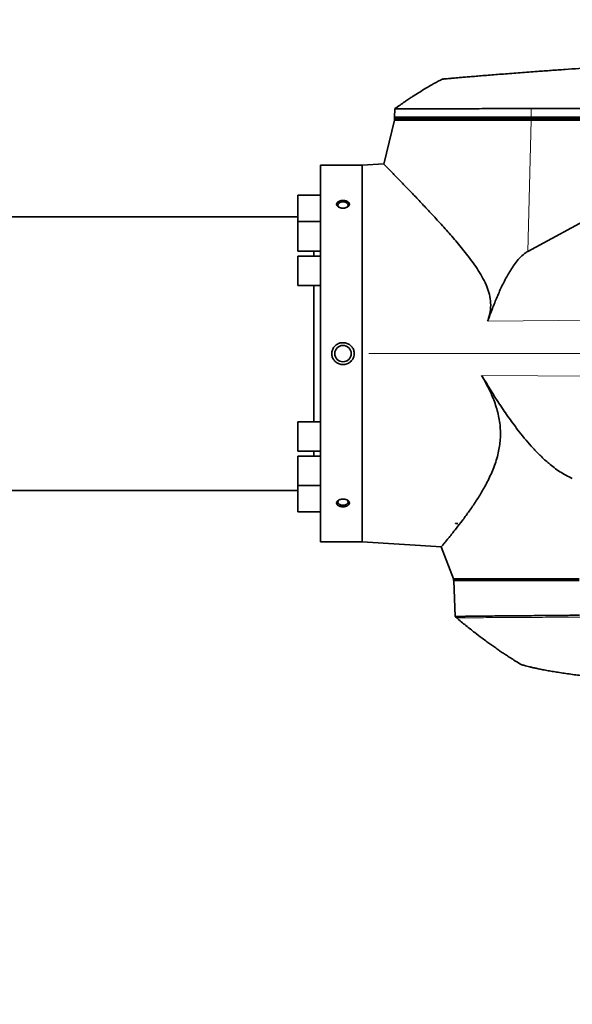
# Model space of a CAD drawing. Header units: millimetres. Extents: x 0 to 14900, y 0 to 10500.
# Tile 40 of 46: x 12003 to 12347, y 5329 to 5941. Entities that reach past the tile are written whole.
import ezdxf

# ---------------------------------------------------------------- set-up
doc = ezdxf.new("R2010")
doc.units = ezdxf.units.MM
doc.header["$LTSCALE"] = 25
doc.styles.add('SLDTEXTSTYLE0', font='TXT', dxfattribs={"width": 0.605})
doc.dimstyles.new('SLDDIMSTYLE1', dxfattribs={"dimtxt": 87.5, "dimasz": 87.5, "dimexe": 0, "dimexo": 0.0625, "dimgap": 21.875, "dimtad": 1, "dimdec": 4, "dimlfac": 25, "dimzin": 12, "dimdsep": 46, "dimtxsty": 'SLDTEXTSTYLE0', "dimsah": 1, "dimcen": 0.09, "dimadec": 1, "dimazin": 3, "dimtfac": 1, "dimtofl": 0, "dimtmove": 0, "dimatfit": 3, "dimfxl": 1, "dimfrac": 2, "dimtolj": 1, "dimtzin": 12, "dimarcsym": 0})

# ---------------------------------------------------------------- blocks, each defined once
blk = doc.blocks.new('_D_6')
at = {"color": 7, "linetype": 'Continuous', "lineweight": 0}
for p, q in [((8210.66, 6193.83), (7985.54, 6233.52)), ((12219.93, 5733.49), (13700.97, 5733.49))]:
    blk.add_line(p, q, dxfattribs=at)
at = {"color": 7, "linetype": 'Continuous', "lineweight": 18}
blk.add_arc((10821.38, 5733.49), 2842.09, 0, 170, dxfattribs=at)
for points in [[(8022.47, 6227.01), (8051.27, 6310.58), (8026.72, 6315.29)], [(13663.47, 5733.49), (13674.62, 5821.17), (13649.62, 5820.78)]]:
    blk.add_solid(points, dxfattribs=at)
at = {"color": 7, "linetype": 'Continuous', "lineweight": 18, "insert": (10955.07, 8687.96), "char_height": 87.5, "attachment_point": 1, "rotation": 355, "style": 'SLDTEXTSTYLE0'}
blk.add_mtext('170°', dxfattribs=at)
blk = doc.blocks.new('_D_7')
at = {"color": 7, "linetype": 'Continuous', "lineweight": 0}
for p, q in [((12219.93, 5733.49), (13700.97, 5733.49)), ((8210.66, 5273.14), (7985.54, 5233.45))]:
    blk.add_line(p, q, dxfattribs=at)
at = {"color": 7, "linetype": 'Continuous', "lineweight": 18}
blk.add_arc((10821.38, 5733.49), 2842.09, 190, 0, dxfattribs=at)
for points in [[(13663.47, 5733.49), (13649.62, 5646.19), (13674.62, 5645.8)], [(8022.47, 5239.96), (8026.72, 5151.68), (8051.27, 5156.4)]]:
    blk.add_solid(points, dxfattribs=at)
at = {"color": 7, "linetype": 'Continuous', "lineweight": 18, "insert": (10935.4, 3003.74), "char_height": 87.5, "attachment_point": 1, "rotation": 5, "style": 'SLDTEXTSTYLE0'}
blk.add_mtext('170°', dxfattribs=at)

msp = doc.modelspace()

# ---------------------------------------------------------------- linework, layer by layer
at = {"color": 7, "linetype": 'Continuous', "lineweight": 35}
for p, q in [((12236.0953738, 5885.6399955), (12235.9153695, 5880.4853482)), ((12235.8804487, 5879.4853482), (12235.8804487, 5878.4853482)), ((12320.9502447, 5879.4853482), (12235.8804487, 5879.4853482)), ((12235.9153695, 5880.4853482), (12235.9852963, 5879.4853482)), ((12235.9153695, 5880.4853482), (12320.9713698, 5880.4853482)), ((12468.6171765, 5879.4853482), (12320.9502447, 5879.4853482)), ((12320.9713698, 5880.4853482), (12463.6811489, 5880.4853482)), ((12235.8804487, 5878.4853482), (12229.1919463, 5851.254644)), ((12235.8804487, 5878.4853482), (12320.9502447, 5878.4853482)), ((12467.6655555, 5877.528335), (12318.8583017, 5797.0064264)), ((12320.9502447, 5878.4853482), (12468.8586757, 5878.4853482)), ((12215.8804487, 5850.4853482), (12189.8804487, 5850.4853482)), ((12189.8804487, 5616.4853482), (12189.8804487, 5850.4853482)), ((12229.2615956, 5851.3037742), (12215.8804487, 5850.4853482)), ((12215.8804487, 5850.4853482), (12215.8804487, 5616.4853482)), ((12189.8804487, 5831.8359648), (12175.7931468, 5831.8359648)), ((12175.7931468, 5831.8359648), (12175.7931468, 5815.4673467)), ((12175.7931468, 5818.4853482), (11845.5312938, 5818.4853482)), ((12189.8804487, 5815.4673467), (12175.7931468, 5815.4673467)), ((12175.7931468, 5815.4673467), (12175.7931468, 5797.1673467)), ((12175.7931468, 5797.1673467), (12189.8804487, 5797.1673467)), ((12189.8804487, 5794.1353482), (12175.7931468, 5794.1353482)), ((12175.7931468, 5794.1353482), (12175.7931468, 5775.8353482)), ((12185.6931426, 5797.1673467), (12185.6931426, 5794.1353482)), ((12185.7030433, 5797.1673467), (12185.7030433, 5794.1353482)), ((12175.7931468, 5775.8353482), (12189.8804487, 5775.8353482)), ((12185.6931426, 5775.8353482), (12185.6931426, 5691.1353482)), ((12185.7030433, 5775.8353482), (12185.7030433, 5691.1353482)), ((12189.8804487, 5691.1353482), (12175.7931468, 5691.1353482)), ((12175.7931468, 5691.1353482), (12175.7931468, 5672.8353482)), ((12175.7931468, 5672.8353482), (12189.8804487, 5672.8353482)), ((12185.6931426, 5672.8353482), (12185.6931426, 5669.8033497)), ((12185.7030433, 5672.8353482), (12185.7030433, 5669.8033497)), ((12189.8804487, 5669.8033497), (12175.7931468, 5669.8033497)), ((12175.7931468, 5669.8033497), (12175.7931468, 5651.5033497)), ((11845.5312938, 5648.4853482), (12175.7931468, 5648.4853482)), ((12175.7931468, 5651.5033497), (12189.8804487, 5651.5033497)), ((12175.7931468, 5651.5033497), (12175.7931468, 5635.1347316)), ((12175.7931468, 5635.1347316), (12189.8804487, 5635.1347316)), ((12273.9309708, 5628.0805174), (12275.291625, 5627.9853482)), ((12273.9309708, 5627.9853482), (12273.9309708, 5628.0805174)), ((12273.9309708, 5628.0805174), (12274.0141919, 5627.9853482)), ((12274.0141919, 5627.9853482), (12273.9309708, 5627.9853482)), ((12274.0141919, 5627.9853482), (12275.291625, 5627.9853482)), ((12189.8804487, 5616.4853482), (12215.8804487, 5616.4853482)), ((12215.8804487, 5616.4853482), (12265.0608806, 5613.4773441)), ((12264.9887322, 5613.5229547), (12272.6804487, 5593.4853482)), ((12272.6804487, 5593.4853482), (12272.6804487, 5592.4853482)), ((12350.7861046, 5593.4853482), (12272.6804487, 5593.4853482)), ((12350.7861046, 5592.4853482), (12272.6804487, 5592.4853482)), ((12272.7852111, 5592.4853482), (12273.5641058, 5570.1807212))]:
    msp.add_line(p, q, dxfattribs=at)
at = {"color": 8, "linetype": 'Continuous', "lineweight": 18}
for p, q in [((12320.9903545, 5885.6955127), (12320.9713698, 5880.4853482)), ((12320.9502447, 5879.4853482), (12320.9502447, 5878.4853482)), ((12320.9713698, 5880.4853482), (12320.9786663, 5879.4853482)), ((12318.8583017, 5797.0064264), (12320.9502447, 5878.4853482)), ((12443.8820603, 5755.097536), (12293.8463321, 5753.5829637)), ((12443.1344375, 5718.8941264), (12290.1226829, 5719.9373195))]:
    msp.add_line(p, q, dxfattribs=at)
at = {"color": 7, "linetype": 'Continuous', "lineweight": 35, "flags": 128}
for points in [[(12463.7000179, 5885.6637515), (12389.6862088, 5885.6814334), (12320.9903545, 5885.6955127)], [(12201.7963667, 5824.194537), (12201.489346, 5824.3726896), (12200.9041854, 5824.9179298), (12200.6415491, 5825.5492929), (12200.7298979, 5826.1983608), (12201.1596577, 5826.7947971), (12201.8842574, 5827.2739685), (12202.8251755, 5827.5839494), (12203.8804487, 5827.6911487)], [(12203.8804487, 5827.6911487), (12204.935722, 5827.5839494), (12205.8766401, 5827.2739685), (12206.6012398, 5826.7947971), (12207.0309996, 5826.1983608), (12207.1193483, 5825.5492929), (12206.8567121, 5824.9179298), (12206.2715515, 5824.3726896), (12206.1459491, 5824.2941151)], [(12201.7963667, 5642.7761594), (12201.489346, 5642.5980068), (12200.9041854, 5642.0527666), (12200.6415491, 5641.4214035), (12200.7298979, 5640.7723356), (12201.1596577, 5640.1758993), (12201.8842574, 5639.6967279), (12202.8251755, 5639.386747), (12203.8804487, 5639.2795478)], [(12203.8804487, 5639.2795478), (12204.935722, 5639.386747), (12205.8766401, 5639.6967279), (12206.6012398, 5640.1758993), (12207.0309996, 5640.7723356), (12207.1193483, 5641.4214035), (12206.8567121, 5642.0527666), (12206.2715515, 5642.5980068), (12206.125627, 5642.6885049)], [(12273.6085299, 5570.1437256), (12273.9548158, 5569.8495988), (12274.5946538, 5569.306136)]]:
    msp.add_lwpolyline(points, dxfattribs=at)
at = {"color": 7, "linetype": 'Continuous', "lineweight": 35}
msp.add_circle((12203.8804487, 5733.4853482), 5.1, dxfattribs=at)
at = {"color": 7, "linetype": 'Continuous', "lineweight": 18}
msp.add_arc((10821.3804458, 5733.4853482), 2601, 190, 170, dxfattribs=at)
at = {"color": 7, "linetype": 'Continuous', "lineweight": 35}
for points, knots in [([(12616.8804487, 5919.4853482), (12592.0723024, 5919.3521345), (12542.4560096, 5919.0857072), (12468.0574932, 5916.9297873), (12406.9897359, 5914.1061931), (12364.9857634, 5911.5749953), (12344.8793902, 5910.2338412), (12334.8267433, 5909.5304907), (12329.0809219, 5909.1191175), (12324.4115947, 5908.7797555), (12319.4070139, 5908.409902), (12314.0712859, 5908.0083934), (12308.7920959, 5907.6040532), (12303.6846853, 5907.2060984), (12298.8077266, 5906.8199483), (12294.1659344, 5906.4468821), (12289.7315071, 5906.0853844), (12285.6060138, 5905.7445567), (12281.8334472, 5905.4291221), (12278.4135223, 5905.1400876), (12275.3284296, 5904.8768039), (12272.6581294, 5904.6469509), (12270.4223762, 5904.4531196), (12268.6176583, 5904.2957434), (12267.2293317, 5904.1741099), (12266.3339163, 5904.0954022), (12265.8953458, 5904.0567756), (12265.9262584, 5904.0594982), (12265.936728, 5904.0604203)], [0, 0, 0, 0, 0.1915713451, 0.3831426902, 0.5747140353, 0.6636307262, 0.7080920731, 0.7303231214, 0.7414514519, 0.7525726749, 0.7664979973, 0.7805199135, 0.7948464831, 0.8092782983, 0.8232036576, 0.8372256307, 0.8515529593, 0.8659859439, 0.8799010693, 0.8939134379, 0.9082328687, 0.9226586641, 0.9365215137, 0.9504810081, 0.9647464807, 0.9791183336, 0.9929277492, 1, 1, 1, 1]), ([(12266.0320434, 5904.1270578), (12264.1281453, 5903.1824705), (12260.4990896, 5901.3819749), (12255.5803422, 5898.5240459), (12251.4647, 5895.9932755), (12248.4194557, 5894.0353228), (12246.2040519, 5892.5781773), (12244.3019546, 5891.3087722), (12242.0375236, 5889.7744937), (12239.2507162, 5887.8564389), (12237.2247182, 5886.4305742), (12236.1492926, 5885.673707)], [0, 0, 0, 0, 0.1812865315, 0.3455536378, 0.4851177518, 0.5935158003, 0.6544260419, 0.7113584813, 0.7886236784, 0.8877987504, 1, 1, 1, 1]), ([(12320.9903545, 5885.6955127), (12318.3936845, 5885.693549), (12313.1823145, 5885.6896081), (12305.4408908, 5885.6848358), (12297.7829723, 5885.6785907), (12290.3743252, 5885.6740015), (12283.298254, 5885.668363), (12276.5892783, 5885.6641897), (12270.1946725, 5885.6594251), (12264.2514753, 5885.6555527), (12258.8040824, 5885.6519292), (12253.8869773, 5885.6484097), (12249.4654936, 5885.64599), (12245.6404854, 5885.6428685), (12242.4351821, 5885.6415784), (12239.866594, 5885.6391329), (12237.9079618, 5885.638666), (12236.6665989, 5885.6371967), (12236.0877918, 5885.6372427), (12236.1552551, 5885.6372247), (12236.1748712, 5885.6372195)], [0, 0, 0, 0, 0.0565016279, 0.1133955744, 0.1715268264, 0.2300856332, 0.2867913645, 0.343893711, 0.401610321, 0.4601683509, 0.5168739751, 0.5739761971, 0.6316926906, 0.6902505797, 0.7469565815, 0.804059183, 0.8617760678, 0.9203343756, 0.976835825, 1, 1, 1, 1]), ([(12229.265709, 5851.2365216), (12229.2466333, 5851.2559339), (12229.1657457, 5851.3382489), (12229.545456, 5850.9518666), (12230.3445002, 5850.1382975), (12231.6497422, 5848.8079154), (12233.3776947, 5847.0437394), (12235.4953881, 5844.8768371), (12237.964354, 5842.3433411), (12240.7882009, 5839.4352541), (12244.4324991, 5835.6651323), (12249.0339092, 5830.8721949), (12254.7228273, 5824.8779947), (12260.8716206, 5818.2922368), (12267.3697384, 5811.1623974), (12274.0654461, 5803.5382301), (12279.6892108, 5796.7410877), (12284.0944879, 5790.9578229), (12287.3129998, 5786.379617), (12290.3306174, 5781.5414892), (12292.8740615, 5776.5961085), (12294.7692028, 5771.5054529), (12295.8098097, 5766.338158), (12295.7877176, 5760.9017922), (12294.9022144, 5756.6358354), (12294.0671896, 5754.2215289), (12293.8463321, 5753.5829637)], [0, 0, 0, 0, 0.0127482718, 0.0540571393, 0.0956670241, 0.1381925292, 0.1810165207, 0.222487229, 0.2641914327, 0.3065602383, 0.3491299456, 0.41188073, 0.4751250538, 0.5397058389, 0.6046652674, 0.6696661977, 0.7349762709, 0.768175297, 0.8014393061, 0.8350126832, 0.8688005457, 0.8983016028, 0.9284483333, 0.9580442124, 0.9889030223, 1, 1, 1, 1]), ([(12200.8397321, 5827.8413409), (12200.9736471, 5827.924843), (12201.2444693, 5828.0937129), (12201.7447523, 5828.3056603), (12202.3201843, 5828.4803099), (12202.9620916, 5828.5999906), (12203.6378809, 5828.6568711), (12204.3189819, 5828.6473926), (12204.9954502, 5828.5708897), (12205.6351388, 5828.4299885), (12206.2297353, 5828.225665), (12206.7490068, 5827.9676149), (12207.1882903, 5827.6579206), (12207.5253652, 5827.3126667), (12207.7593699, 5826.9341766), (12207.880127, 5826.542064), (12207.8889958, 5826.1384441), (12207.7874803, 5825.7427735), (12207.5774721, 5825.3575109), (12207.268877, 5824.9996767), (12206.8643192, 5824.6729688), (12206.3796198, 5824.3914761), (12205.8197831, 5824.1599275), (12205.2062965, 5823.989143), (12204.5473357, 5823.8832609), (12203.8703006, 5823.8483318), (12203.1851803, 5823.8860748), (12202.5236184, 5823.9955408), (12201.8947253, 5824.1753801), (12201.3300026, 5824.4162673), (12200.8353629, 5824.7146675), (12200.4361358, 5825.0537709), (12200.1342676, 5825.4296122), (12199.943898, 5825.8213878), (12199.8641018, 5826.226138), (12199.8968769, 5826.6235145), (12200.0399236, 5827.0117285), (12200.2657994, 5827.3415114), (12200.5375998, 5827.6201736), (12200.7385219, 5827.7672529), (12200.8397321, 5827.8413409)], [0, 0, 0, 0, 0.0234268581, 0.0473771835, 0.0739425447, 0.1012586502, 0.128172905, 0.1558570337, 0.1829487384, 0.2108301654, 0.2378365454, 0.2656441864, 0.2923266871, 0.3198082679, 0.3460541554, 0.3730819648, 0.3989781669, 0.4256314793, 0.451435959, 0.4779779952, 0.5039880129, 0.5307306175, 0.5571373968, 0.584287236, 0.6111004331, 0.6386766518, 0.6657396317, 0.6935867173, 0.7206485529, 0.7485092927, 0.7753133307, 0.8029188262, 0.8293021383, 0.8564740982, 0.8824582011, 0.9092072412, 0.9350071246, 0.9615494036, 0.9806313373, 1, 1, 1, 1]), ([(12318.8583017, 5797.0064264), (12318.1275487, 5796.5554565), (12316.2026889, 5795.367567), (12313.5633871, 5792.7911604), (12310.1707433, 5788.5627131), (12306.5583558, 5782.9578956), (12302.9028874, 5775.9698966), (12299.721118, 5768.7522417), (12296.7151312, 5761.2801852), (12294.8223281, 5756.2016404), (12293.8463321, 5753.5829637)], [0, 0, 0, 0, 0.0502421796, 0.1323417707, 0.2146956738, 0.3691504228, 0.5241215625, 0.6796227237, 0.8348021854, 1, 1, 1, 1]), ([(12210.8804487, 5733.4853482), (12210.8775783, 5733.6268843), (12210.859712, 5734.5078299), (12210.4669679, 5736.121441), (12209.245934, 5738.0427062), (12207.4336163, 5739.4921917), (12205.1991025, 5740.2996737), (12202.7751121, 5740.3400012), (12200.6280176, 5739.6302495), (12198.8992766, 5738.3931762), (12197.6094137, 5736.7501146), (12196.9579709, 5734.9986645), (12196.8995889, 5733.8589857), (12196.8804487, 5733.4853482)], [0, 0, 0, 0, 0.019666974, 0.1224106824, 0.2254995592, 0.3308113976, 0.4390845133, 0.5497659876, 0.6614401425, 0.7471487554, 0.8417617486, 0.9481224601, 1, 1, 1, 1]), ([(12196.8804487, 5733.4853482), (12196.8998727, 5733.1087628), (12196.9574183, 5731.9930864), (12197.6127544, 5730.2025963), (12199.0287043, 5728.4111716), (12200.9965094, 5727.1472261), (12203.3192916, 5726.5714363), (12205.7436348, 5726.7870829), (12207.9727064, 5727.796839), (12209.6995509, 5729.4786047), (12210.7152623, 5731.4796594), (12210.829841, 5732.8708706), (12210.8804487, 5733.4853482)], [0, 0, 0, 0, 0.05229505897, 0.15492996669, 0.25858614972, 0.36484400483, 0.47401649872, 0.58521650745, 0.69687346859, 0.80723022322, 0.91485642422, 1, 1, 1, 1]), ([(12265.0654721, 5613.5524151), (12265.0478004, 5613.5315022), (12264.9672827, 5613.4362167), (12265.4029828, 5613.9515697), (12266.2963285, 5615.0133482), (12267.5979904, 5616.5713318), (12269.2986228, 5618.6286846), (12271.5597707, 5621.4042706), (12274.4382617, 5625.0133012), (12277.9772279, 5629.5990827), (12281.8784934, 5634.8894357), (12285.994654, 5640.8375119), (12290.1517577, 5647.4072485), (12293.4994678, 5653.4289045), (12295.9917052, 5658.6458115), (12297.7333005, 5662.8115428), (12299.269469, 5667.2022545), (12300.4632221, 5671.5880783), (12301.2944454, 5675.9228033), (12301.771883, 5680.1768954), (12301.8926591, 5684.5864081), (12301.6191198, 5689.0705407), (12300.9496838, 5693.5781113), (12299.9023516, 5698.0793325), (12298.49068, 5702.5920296), (12296.4704704, 5707.7898034), (12293.7381951, 5713.619815), (12291.3311535, 5717.8257187), (12290.1226829, 5719.9373195)], [0, 0, 0, 0, 0.014477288, 0.0659628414, 0.1097328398, 0.1537952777, 0.1987230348, 0.243923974, 0.3007090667, 0.3579342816, 0.41638565, 0.4752047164, 0.5332211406, 0.5915905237, 0.6214401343, 0.6513676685, 0.6815965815, 0.7119684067, 0.7377338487, 0.763650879, 0.789936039, 0.8164426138, 0.8422280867, 0.8682261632, 0.894621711, 0.9211892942, 0.9604325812, 1, 1, 1, 1]), ([(12290.1226829, 5719.9373195), (12293.7567886, 5713.9524087), (12299.2146933, 5704.9639325), (12307.1456343, 5693.3839894), (12313.993534, 5684.1520811), (12320.5611996, 5676.2876008), (12326.7985151, 5669.8300766), (12332.2575044, 5664.8390596), (12337.5367918, 5660.8373902), (12342.516911, 5657.7948955), (12345.1878667, 5656.5544275), (12346.5230538, 5655.9343285)], [0, 0, 0, 0, 0.2430467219, 0.36502125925, 0.48697890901, 0.64181816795, 0.71998824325, 0.79813316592, 0.89803103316, 0.94902661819, 1, 1, 1, 1]), ([(12200.738057, 5639.2014766), (12200.6228635, 5639.2947217), (12200.3898223, 5639.4833605), (12200.1270395, 5639.8148516), (12199.9421844, 5640.1843123), (12199.8641809, 5640.580266), (12199.8976854, 5640.9834711), (12200.0400238, 5641.3750864), (12200.2890932, 5641.7522582), (12200.633791, 5642.0985317), (12201.0711655, 5642.4099431), (12201.5843611, 5642.6729698), (12202.1677736, 5642.8828416), (12202.7987866, 5643.0294852), (12203.4687154, 5643.1091003), (12204.1491465, 5643.1167897), (12204.8300391, 5643.0514138), (12205.4793659, 5642.915452), (12206.0884789, 5642.7107743), (12206.6265658, 5642.4482722), (12207.0884624, 5642.1317053), (12207.4506579, 5641.7789701), (12207.711877, 5641.3939215), (12207.8603709, 5640.9975913), (12207.8973366, 5640.5927188), (12207.8229811, 5640.1990958), (12207.6391664, 5639.8186563), (12207.3549345, 5639.4675729), (12206.9727382, 5639.1481236), (12206.5077153, 5638.8727711), (12205.9644923, 5638.6445115), (12205.3638232, 5638.4725444), (12204.7135173, 5638.3597231), (12204.040284, 5638.3114783), (12203.353989, 5638.3293351), (12202.6860622, 5638.4135309), (12202.0453993, 5638.5635281), (12201.5121726, 5638.7569224), (12201.0723424, 5638.9727955), (12200.8500952, 5639.1248325), (12200.738057, 5639.2014766)], [0, 0, 0, 0, 0.02344307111, 0.04742631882, 0.07356594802, 0.10048054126, 0.12633602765, 0.15294412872, 0.17876603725, 0.20532329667, 0.23139856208, 0.25820731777, 0.28469577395, 0.31193057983, 0.33880688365, 0.36645035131, 0.39353366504, 0.4214045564, 0.44843585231, 0.47626762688, 0.50299996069, 0.53053250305, 0.55683215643, 0.58391651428, 0.6098445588, 0.63653277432, 0.66233163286, 0.68886979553, 0.7148404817, 0.74154346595, 0.76789639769, 0.79499040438, 0.82175866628, 0.84928723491, 0.87633161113, 0.9041576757, 0.93123429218, 0.95910852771, 0.97938599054, 1, 1, 1, 1]), ([(12273.6425659, 5570.1834611), (12273.6345885, 5570.1839326), (12273.6134372, 5570.185183), (12274.3074548, 5570.201395), (12275.6441812, 5570.2114556), (12277.6490041, 5570.2240924), (12280.2869176, 5570.261783), (12283.5830588, 5570.3148892), (12287.4807302, 5570.3593052), (12291.9191561, 5570.4059222), (12296.8277118, 5570.4574678), (12302.2369387, 5570.5159059), (12308.0851482, 5570.5658238), (12314.3587017, 5570.6228142), (12320.9987413, 5570.6757882), (12327.9921462, 5570.7369607), (12335.3298331, 5570.8048719), (12341.7012361, 5570.8056348), (12346.9390485, 5570.9387183), (12349.6007188, 5570.9396797), (12350.9328539, 5570.9401609)], [0, 0, 0, 0, 0.0360357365, 0.0955450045, 0.1554674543, 0.2149766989, 0.2748986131, 0.3361221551, 0.3977959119, 0.4573299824, 0.5172774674, 0.576793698, 0.6367232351, 0.6962394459, 0.7561687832, 0.8160298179, 0.8763112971, 0.937918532, 0.9689289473, 1, 1, 1, 1]), ([(12274.6007055, 5569.3116522), (12276.5141862, 5567.7039017), (12280.2122585, 5564.5966964), (12285.5208047, 5560.4074065), (12289.8969165, 5557.0792042), (12293.2622252, 5554.600349), (12295.8770165, 5552.7160803), (12298.2992327, 5551.0047291), (12300.7112491, 5549.3334761), (12302.9716404, 5547.7977467), (12305.1473817, 5546.3457806), (12307.4843159, 5544.81098), (12310.4256332, 5542.9244812), (12312.8974344, 5541.3621453), (12314.406732, 5540.4520184), (12314.6556501, 5540.3019175)], [0, 0, 0, 0, 0.1514418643, 0.2926828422, 0.4097363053, 0.4845945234, 0.5459587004, 0.6050400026, 0.6643124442, 0.7237773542, 0.7706357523, 0.8228198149, 0.8931982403, 0.9823859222, 1, 1, 1, 1]), ([(12543.8804487, 5524.4853482), (12531.7389794, 5524.5349012), (12507.4534338, 5524.6340177), (12471.0336004, 5525.453054), (12434.6307595, 5526.8280955), (12405.2752706, 5528.5235058), (12382.962187, 5530.2495416), (12371.2371871, 5531.3267882), (12363.0770396, 5532.1764839), (12358.5073685, 5532.6812383), (12354.0701322, 5533.2019335), (12349.7442709, 5533.7418273), (12345.5627373, 5534.2976549), (12341.4833203, 5534.8767093), (12337.6094694, 5535.4657877), (12333.9825643, 5536.0571091), (12330.5998169, 5536.6488888), (12327.4460892, 5537.2424914), (12324.6192581, 5537.8160923), (12322.136051, 5538.3583519), (12319.9979471, 5538.8595386), (12318.1892387, 5539.313561), (12316.7722145, 5539.6926962), (12315.7573103, 5539.9782265), (12314.8435232, 5540.2459212), (12314.7307934, 5540.2806882), (12314.6566416, 5540.3035574)], [0, 0, 0, 0, 0.139205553, 0.2784409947, 0.4176480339, 0.5568583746, 0.6155378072, 0.6742289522, 0.6918584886, 0.7095868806, 0.7272261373, 0.744383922, 0.7616652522, 0.779319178, 0.7971029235, 0.814262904, 0.8315415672, 0.8492036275, 0.8670039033, 0.8839284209, 0.9009781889, 0.9184315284, 0.9360264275, 0.9522599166, 0.9685973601, 1, 1, 1, 1])]:
    msp.add_open_spline(points, degree=3, knots=knots, dxfattribs=at)
at = {"color": 8, "linetype": 'Continuous', "lineweight": 18}
msp.add_open_spline([(12274.5961417, 5569.3061618), (12274.5956424, 5569.3061561), (12274.3869895, 5569.3037786), (12275.1083184, 5569.3220551), (12276.8566247, 5569.3245791), (12279.9795972, 5569.3342779), (12284.2340429, 5569.3883013), (12289.6208819, 5569.4225439), (12296.0547712, 5569.4622987), (12303.4491654, 5569.5101628), (12311.7020571, 5569.5551232), (12319.9561496, 5569.594149), (12327.9273365, 5569.6398056), (12335.4223937, 5569.6764649), (12343.1605018, 5569.6997729), (12348.4623154, 5569.7496907), (12351.1179896, 5569.7746945)], degree=3, knots=[0, 0, 0, 0, 0.0001998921, 0.0835378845, 0.1669991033, 0.2498897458, 0.3333008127, 0.416689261, 0.499582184, 0.5831036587, 0.666373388, 0.7492786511, 0.8119204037, 0.8746896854, 0.937232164, 1, 1, 1, 1], dxfattribs=at)

# ---------------------------------------------------------------- dimensions: what is measured, and where the dimension line sits
at = {"color": 7, "linetype": 'Continuous', "lineweight": 18}
for base, line1, line2, picture, middle in [((11069.0845311, 8564.7559984), ((12169.92932, 5733.4853482), (9472.8315717, 5733.4853482)), ((9924.2205828, 5891.6788381), (8259.8954802, 6185.1442583)), '_D_6', (11069.0845311, 8564.7559984)), ((11069.0845311, 2902.214698), ((9924.2205828, 5575.2918583), (8259.8954802, 5281.8264381)), ((12169.92932, 5733.4853482), (9472.8315717, 5733.4853482)), '_D_7', (11069.0845311, 2902.214698))]:
    dim = msp.add_angular_dim_2l(base=base, line1=line1, line2=line2, dimstyle='SLDDIMSTYLE1', dxfattribs=at)
    dim.commit()
    dim.dimension.update_dxf_attribs({"geometry": picture, "text_midpoint": middle, "dimtype": 162})

doc.saveas('drawing.dxf')
